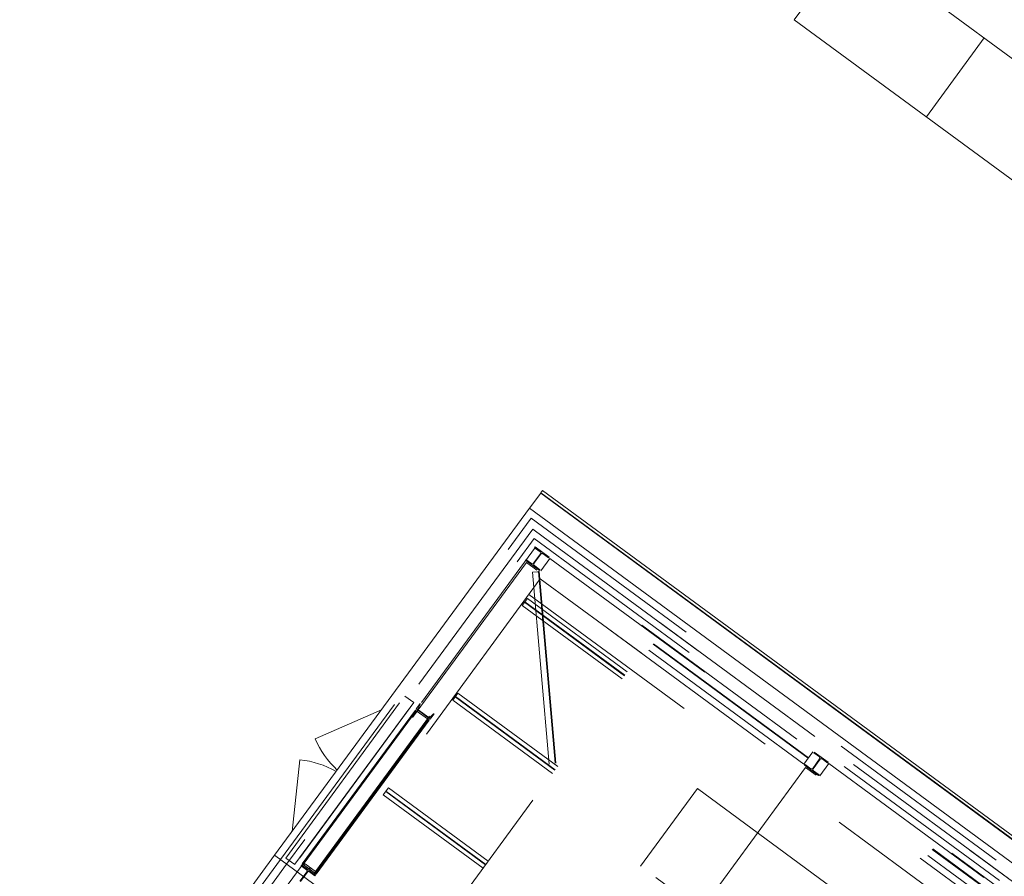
# Model space of a CAD drawing. Header units: metres. Extents: x 135583 to 135939, y 457896 to 458258.
# Tile 3 of 256: x 135609 to 135620, y 458056 to 458065. Entities that reach past the tile are written whole.
import ezdxf

# ---------------------------------------------------------------- set-up
doc = ezdxf.new("R2010")
doc.units = ezdxf.units.M
doc.linetypes.add('Hidden', pattern=[4, 2, -2])
doc.layers.add('NIEUWE INSTALLATIE', color=250, linetype='Continuous', lineweight=0)

msp = doc.modelspace()

# ---------------------------------------------------------------- linework, layer by layer
at = {"layer": 'NIEUWE INSTALLATIE'}
for p, q in [((135620.889, 458063.751), (135617.959, 458065.904)), ((135617.358, 458065.085), (135617.658, 458065.494)), ((135617.358, 458065.085), (135620.288, 458062.932)), ((135614.607, 458060.009), (135614.723, 458060.167)), ((135614.723, 458060.167), (135614.725, 458060.169)), ((135614.723, 458060.167), (135630.8, 458048.355)), ((135614.725, 458060.169), (135614.742, 458060.193)), ((135614.725, 458060.169), (135630.802, 458048.358)), ((135614.742, 458060.193), (135630.819, 458048.381)), ((135614.607, 458060.009), (135611.957, 458056.403)), ((135630.684, 458048.197), (135614.607, 458060.009)), ((135613.068, 458057.914), (135612.38, 458057.612)), ((135612.139, 458056.649), (135612.221, 458057.396)), ((135611.957, 458056.403), (135609.308, 458052.796)), ((135611.957, 458056.403), (135628.035, 458044.591)), ((135628.035, 458044.591), (135611.957, 458056.403))]:
    msp.add_line(p, q, dxfattribs=at)
at = {"layer": 'NIEUWE INSTALLATIE', "linetype": 'Hidden'}
for p, q in [((135618.731, 458064.076), (135619.332, 458064.895)), ((135618.731, 458064.076), (135619.332, 458064.895)), ((135614.576, 458059.84), (135614.623, 458059.904)), ((135614.576, 458059.84), (135614.623, 458059.904)), ((135614.623, 458059.904), (135630.515, 458048.228)), ((135614.623, 458059.904), (135630.515, 458048.228)), ((135612.018, 458056.358), (135614.576, 458059.84)), ((135612.018, 458056.358), (135614.576, 458059.84)), ((135614.64, 458059.792), (135612.082, 458056.311)), ((135614.64, 458059.792), (135612.082, 458056.311)), ((135614.64, 458059.792), (135614.64, 458059.793)), ((135614.749, 458059.713), (135614.64, 458059.793)), ((135614.64, 458059.792), (135614.64, 458059.793)), ((135614.749, 458059.713), (135614.64, 458059.793)), ((135614.749, 458059.712), (135614.64, 458059.792)), ((135614.749, 458059.712), (135614.64, 458059.792)), ((135614.655, 458059.694), (135614.477, 458059.453)), ((135614.655, 458059.694), (135614.477, 458059.453)), ((135614.655, 458059.694), (135620.457, 458055.431)), ((135614.655, 458059.694), (135620.457, 458055.431)), ((135614.749, 458059.713), (135630.468, 458048.164)), ((135614.749, 458059.713), (135630.468, 458048.164)), ((135630.468, 458048.164), (135614.749, 458059.712)), ((135630.468, 458048.164), (135614.749, 458059.712)), ((135614.669, 458059.604), (135609.713, 458052.857)), ((135614.669, 458059.604), (135609.713, 458052.857)), ((135614.665, 458059.607), (135614.66, 458059.599)), ((135614.665, 458059.607), (135614.66, 458059.599)), ((135614.66, 458059.599), (135614.718, 458059.557)), ((135614.66, 458059.599), (135614.718, 458059.557)), ((135614.81, 458059.5), (135614.665, 458059.607)), ((135614.81, 458059.5), (135614.665, 458059.607)), ((135630.279, 458048.136), (135614.669, 458059.604)), ((135630.279, 458048.136), (135614.669, 458059.604)), ((135609.8, 458053.086), (135614.477, 458059.453)), ((135609.8, 458053.086), (135614.477, 458059.453)), ((135614.57, 458059.477), (135614.564, 458059.469)), ((135614.57, 458059.477), (135614.564, 458059.469)), ((135614.564, 458059.469), (135614.709, 458059.363)), ((135614.564, 458059.469), (135614.709, 458059.363)), ((135614.628, 458059.434), (135614.57, 458059.477)), ((135614.628, 458059.434), (135614.57, 458059.477)), ((135614.721, 458059.536), (135614.649, 458059.437)), ((135614.721, 458059.536), (135614.649, 458059.437)), ((135614.653, 458059.434), (135614.726, 458059.532)), ((135614.653, 458059.434), (135614.726, 458059.532)), ((135614.723, 458059.359), (135614.817, 458059.488)), ((135614.723, 458059.359), (135614.817, 458059.488)), ((135614.723, 458059.359), (135614.817, 458059.488)), ((135614.747, 458059.535), (135614.805, 458059.493)), ((135614.747, 458059.535), (135614.805, 458059.493)), ((135614.805, 458059.493), (135614.81, 458059.5)), ((135614.805, 458059.493), (135614.81, 458059.5)), ((135614.817, 458059.488), (135617.553, 458057.479)), ((135614.817, 458059.488), (135617.553, 458057.479)), ((135614.817, 458059.488), (135617.553, 458057.479)), ((135614.575, 458059.446), (135612.275, 458056.316)), ((135614.575, 458059.446), (135612.275, 458056.316)), ((135612.384, 458056.236), (135614.684, 458059.366)), ((135612.384, 458056.236), (135614.684, 458059.366)), ((135614.575, 458059.446), (135614.684, 458059.366)), ((135614.575, 458059.446), (135614.684, 458059.366)), ((135614.641, 458059.344), (135614.69, 458059.348)), ((135614.641, 458059.344), (135614.69, 458059.348)), ((135614.715, 458059.37), (135614.657, 458059.413)), ((135614.715, 458059.37), (135614.657, 458059.413)), ((135614.699, 458059.352), (135615.145, 458054.236)), ((135614.699, 458059.352), (135615.145, 458054.236)), ((135614.703, 458059.353), (135614.706, 458059.353)), ((135614.703, 458059.353), (135614.706, 458059.353)), ((135614.706, 458059.353), (135615.152, 458054.237)), ((135614.706, 458059.353), (135615.152, 458054.237)), ((135614.709, 458059.363), (135614.715, 458059.37)), ((135614.709, 458059.363), (135614.715, 458059.37)), ((135617.458, 458057.35), (135614.723, 458059.359)), ((135617.458, 458057.35), (135614.723, 458059.359)), ((135617.458, 458057.35), (135614.723, 458059.359)), ((135617.504, 458057.412), (135614.768, 458059.421)), ((135617.504, 458057.412), (135614.768, 458059.421)), ((135617.504, 458057.412), (135614.768, 458059.421)), ((135617.507, 458057.416), (135614.772, 458059.426)), ((135617.507, 458057.416), (135614.772, 458059.426)), ((135617.507, 458057.416), (135614.772, 458059.426)), ((135614.719, 458059.275), (135610.042, 458052.908)), ((135614.719, 458059.275), (135610.042, 458052.908)), ((135614.719, 458059.275), (135610.042, 458052.908)), ((135614.719, 458059.275), (135610.042, 458052.908)), ((135614.636, 458059.343), (135615.082, 458054.227)), ((135614.636, 458059.343), (135615.082, 458054.227)), ((135615.767, 458058.505), (135614.719, 458059.275)), ((135620.28, 458055.19), (135614.719, 458059.275)), ((135615.767, 458058.505), (135614.719, 458059.275)), ((135620.28, 458055.19), (135614.719, 458059.275)), ((135614.531, 458058.997), (135614.585, 458059.07)), ((135614.531, 458058.997), (135614.585, 458059.07)), ((135614.531, 458058.997), (135614.585, 458059.07)), ((135615.622, 458058.308), (135614.585, 458059.07)), ((135615.622, 458058.308), (135614.585, 458059.07)), ((135615.622, 458058.308), (135614.585, 458059.07)), ((135614.601, 458059.114), (135620, 458055.147)), ((135614.601, 458059.114), (135620, 458055.147)), ((135614.531, 458058.997), (135615.568, 458058.235)), ((135614.531, 458058.997), (135615.568, 458058.235)), ((135614.531, 458058.997), (135615.568, 458058.235)), ((135615.594, 458058.269), (135614.556, 458059.032)), ((135615.594, 458058.269), (135614.556, 458059.032)), ((135615.594, 458058.269), (135614.556, 458059.032)), ((135615.597, 458058.274), (135614.559, 458059.036)), ((135615.597, 458058.274), (135614.559, 458059.036)), ((135615.597, 458058.274), (135614.559, 458059.036)), ((135611.09, 458052.139), (135615.767, 458058.505)), ((135611.09, 458052.139), (135615.767, 458058.505)), ((135612.073, 458056.374), (135613.31, 458058.058)), ((135612.073, 458056.374), (135613.31, 458058.058)), ((135613.31, 458058.058), (135613.403, 458057.99)), ((135613.31, 458058.058), (135613.403, 458057.99)), ((135613.808, 458058.014), (135613.862, 458058.087)), ((135613.808, 458058.014), (135613.862, 458058.087)), ((135614.871, 458057.286), (135613.834, 458058.048)), ((135614.871, 458057.286), (135613.834, 458058.048)), ((135614.874, 458057.291), (135613.837, 458058.053)), ((135614.874, 458057.291), (135613.837, 458058.053)), ((135614.9, 458057.325), (135613.862, 458058.087)), ((135614.9, 458057.325), (135613.862, 458058.087)), ((135613.403, 458057.99), (135612.166, 458056.306)), ((135613.403, 458057.99), (135612.166, 458056.306)), ((135613.42, 458057.912), (135612.245, 458056.313)), ((135613.42, 458057.912), (135612.245, 458056.313)), ((135613.42, 458057.912), (135613.425, 458057.909)), ((135613.42, 458057.912), (135613.425, 458057.909)), ((135613.469, 458057.979), (135613.428, 458057.923)), ((135613.469, 458057.979), (135613.428, 458057.923)), ((135613.573, 458057.816), (135613.428, 458057.923)), ((135613.573, 458057.816), (135613.428, 458057.923)), ((135613.449, 458057.93), (135613.47, 458057.971)), ((135613.449, 458057.93), (135613.47, 458057.971)), ((135613.559, 458057.836), (135613.451, 458057.915)), ((135613.559, 458057.836), (135613.451, 458057.915)), ((135613.808, 458058.014), (135614.846, 458057.252)), ((135613.808, 458058.014), (135614.846, 458057.252)), ((135612.25, 458056.31), (135613.425, 458057.909)), ((135612.25, 458056.31), (135613.425, 458057.909)), ((135612.252, 458056.308), (135613.427, 458057.908)), ((135612.252, 458056.308), (135613.427, 458057.908)), ((135613.43, 458057.905), (135612.255, 458056.306)), ((135613.43, 458057.905), (135612.255, 458056.306)), ((135613.555, 458057.813), (135612.38, 458056.214)), ((135613.555, 458057.813), (135612.38, 458056.214)), ((135612.384, 458056.211), (135613.559, 458057.811)), ((135612.384, 458056.211), (135613.559, 458057.811)), ((135613.425, 458057.909), (135613.421, 458057.911)), ((135613.425, 458057.909), (135613.421, 458057.911)), ((135613.425, 458057.909), (135613.43, 458057.905)), ((135613.425, 458057.909), (135613.43, 458057.905)), ((135613.432, 458057.904), (135613.43, 458057.905)), ((135613.43, 458057.905), (135613.439, 458057.898)), ((135613.432, 458057.904), (135613.43, 458057.905)), ((135613.43, 458057.905), (135613.439, 458057.898)), ((135613.439, 458057.898), (135613.546, 458057.82)), ((135613.439, 458057.898), (135613.546, 458057.82)), ((135613.546, 458057.82), (135613.555, 458057.813)), ((135613.546, 458057.82), (135613.555, 458057.813)), ((135613.555, 458057.813), (135613.554, 458057.814)), ((135613.555, 458057.813), (135613.554, 458057.814)), ((135613.555, 458057.813), (135613.561, 458057.809)), ((135613.555, 458057.813), (135613.561, 458057.809)), ((135613.614, 458057.872), (135613.573, 458057.816)), ((135613.614, 458057.872), (135613.573, 458057.816)), ((135613.607, 458057.871), (135613.574, 458057.839)), ((135613.607, 458057.871), (135613.574, 458057.839)), ((135613.561, 458057.809), (135612.386, 458056.21)), ((135613.561, 458057.809), (135612.386, 458056.21)), ((135613.565, 458057.806), (135612.39, 458056.206)), ((135613.565, 458057.806), (135612.39, 458056.206)), ((135613.564, 458057.807), (135613.561, 458057.809)), ((135613.561, 458057.809), (135613.565, 458057.806)), ((135613.564, 458057.807), (135613.561, 458057.809)), ((135613.561, 458057.809), (135613.565, 458057.806)), ((135617.553, 458057.479), (135617.458, 458057.35)), ((135617.553, 458057.479), (135617.458, 458057.35)), ((135617.553, 458057.479), (135617.458, 458057.35)), ((135617.622, 458057.404), (135617.55, 458057.306)), ((135617.622, 458057.404), (135617.55, 458057.306)), ((135617.555, 458057.302), (135617.627, 458057.401)), ((135617.555, 458057.302), (135617.627, 458057.401)), ((135617.566, 458057.475), (135617.561, 458057.468)), ((135617.566, 458057.475), (135617.561, 458057.468)), ((135617.561, 458057.468), (135617.619, 458057.425)), ((135617.561, 458057.468), (135617.619, 458057.425)), ((135617.711, 458057.369), (135617.566, 458057.475)), ((135617.711, 458057.369), (135617.566, 458057.475)), ((135617.648, 458057.404), (135617.706, 458057.361)), ((135617.648, 458057.404), (135617.706, 458057.361)), ((135617.476, 458057.314), (135615.219, 458054.243)), ((135617.476, 458057.314), (135615.219, 458054.243)), ((135617.471, 458057.345), (135617.465, 458057.338)), ((135617.471, 458057.345), (135617.465, 458057.338)), ((135617.465, 458057.338), (135617.61, 458057.231)), ((135617.465, 458057.338), (135617.61, 458057.231)), ((135617.529, 458057.303), (135617.471, 458057.345)), ((135617.529, 458057.303), (135617.471, 458057.345)), ((135617.476, 458057.314), (135617.585, 458057.235)), ((135617.476, 458057.314), (135617.585, 458057.235)), ((135617.624, 458057.228), (135617.718, 458057.357)), ((135617.624, 458057.228), (135617.718, 458057.357)), ((135617.706, 458057.361), (135617.711, 458057.369)), ((135617.706, 458057.361), (135617.711, 458057.369)), ((135617.718, 458057.357), (135620.454, 458055.347)), ((135617.718, 458057.357), (135620.454, 458055.347)), ((135615.328, 458054.163), (135617.585, 458057.235)), ((135615.328, 458054.163), (135617.585, 458057.235)), ((135617.616, 458057.239), (135617.558, 458057.281)), ((135617.616, 458057.239), (135617.558, 458057.281)), ((135617.61, 458057.231), (135617.616, 458057.239)), ((135617.61, 458057.231), (135617.616, 458057.239)), ((135620.359, 458055.218), (135617.624, 458057.228)), ((135620.359, 458055.218), (135617.624, 458057.228)), ((135620.405, 458055.28), (135617.669, 458057.29)), ((135620.405, 458055.28), (135617.669, 458057.29)), ((135620.409, 458055.285), (135617.673, 458057.295)), ((135620.409, 458055.285), (135617.673, 458057.295)), ((135613.086, 458057.031), (135613.14, 458057.104)), ((135613.086, 458057.031), (135613.14, 458057.104)), ((135614.177, 458056.342), (135613.14, 458057.104)), ((135614.177, 458056.342), (135613.14, 458057.104)), ((135615.759, 458056.29), (135616.351, 458057.096)), ((135615.759, 458056.29), (135616.351, 458057.096)), ((135616.351, 458057.096), (135618.124, 458055.793)), ((135616.351, 458057.096), (135618.124, 458055.793)), ((135613.086, 458057.031), (135614.124, 458056.269)), ((135613.086, 458057.031), (135614.124, 458056.269)), ((135614.149, 458056.303), (135613.112, 458057.065)), ((135614.149, 458056.303), (135613.112, 458057.065)), ((135614.152, 458056.307), (135613.115, 458057.07)), ((135614.152, 458056.307), (135613.115, 458057.07)), ((135611.957, 458056.403), (135609.308, 458052.796)), ((135628.035, 458044.591), (135611.957, 458056.403)), ((135609.46, 458052.877), (135612.018, 458056.358)), ((135609.46, 458052.877), (135612.018, 458056.358)), ((135612.082, 458056.311), (135609.525, 458052.829)), ((135612.082, 458056.311), (135609.525, 458052.829)), ((135612.073, 458056.374), (135612.166, 458056.306)), ((135612.073, 458056.374), (135612.166, 458056.306)), ((135612.238, 458056.303), (135612.232, 458056.295)), ((135612.238, 458056.303), (135612.232, 458056.295)), ((135612.238, 458056.303), (135612.232, 458056.295)), ((135612.232, 458056.295), (135612.29, 458056.252)), ((135612.232, 458056.295), (135612.29, 458056.252)), ((135612.232, 458056.295), (135612.29, 458056.252)), ((135612.383, 458056.196), (135612.238, 458056.303)), ((135612.383, 458056.196), (135612.238, 458056.303)), ((135612.383, 458056.196), (135612.238, 458056.303)), ((135612.25, 458056.31), (135612.245, 458056.313)), ((135612.25, 458056.31), (135612.245, 458056.313)), ((135612.246, 458056.312), (135612.25, 458056.31)), ((135612.246, 458056.312), (135612.25, 458056.31)), ((135612.255, 458056.306), (135612.25, 458056.31)), ((135612.255, 458056.306), (135612.25, 458056.31)), ((135612.255, 458056.306), (135612.257, 458056.305)), ((135612.255, 458056.306), (135612.257, 458056.305)), ((135612.264, 458056.3), (135612.263, 458056.3)), ((135612.263, 458056.3), (135612.372, 458056.22)), ((135612.263, 458056.3), (135612.264, 458056.3)), ((135612.264, 458056.3), (135612.263, 458056.3)), ((135612.263, 458056.3), (135612.372, 458056.22)), ((135612.263, 458056.3), (135612.264, 458056.3)), ((135612.264, 458056.3), (135612.275, 458056.315)), ((135612.264, 458056.3), (135612.275, 458056.315)), ((135612.303, 458056.271), (135612.264, 458056.3)), ((135612.303, 458056.271), (135612.264, 458056.3)), ((135612.275, 458056.316), (135612.275, 458056.315)), ((135612.384, 458056.236), (135612.275, 458056.316)), ((135612.275, 458056.316), (135612.275, 458056.315)), ((135612.384, 458056.236), (135612.275, 458056.316)), ((135612.275, 458056.315), (135612.314, 458056.286)), ((135612.275, 458056.315), (135612.275, 458056.315)), ((135612.275, 458056.315), (135612.314, 458056.286)), ((135612.275, 458056.315), (135612.275, 458056.315)), ((135612.326, 458056.276), (135612.316, 458056.263)), ((135612.326, 458056.276), (135612.316, 458056.263)), ((135617.532, 458054.988), (135615.759, 458056.29)), ((135617.532, 458054.988), (135615.759, 458056.29)), ((135612.293, 458056.231), (135612.221, 458056.133)), ((135612.293, 458056.231), (135612.221, 458056.133)), ((135612.293, 458056.231), (135612.221, 458056.133)), ((135612.226, 458056.13), (135612.298, 458056.228)), ((135612.226, 458056.13), (135612.298, 458056.228)), ((135612.226, 458056.13), (135612.298, 458056.228)), ((135612.262, 458056.19), (135612.242, 458056.163)), ((135612.262, 458056.19), (135612.242, 458056.163)), ((135612.268, 458056.185), (135612.248, 458056.158)), ((135612.268, 458056.185), (135612.248, 458056.158)), ((135612.262, 458056.19), (135612.268, 458056.185)), ((135612.262, 458056.19), (135612.268, 458056.185)), ((135612.319, 458056.231), (135612.377, 458056.189)), ((135612.319, 458056.231), (135612.377, 458056.189)), ((135612.319, 458056.231), (135612.377, 458056.189)), ((135612.322, 458056.259), (135612.331, 458056.272)), ((135612.322, 458056.259), (135612.331, 458056.272)), ((135612.373, 458056.22), (135612.333, 458056.249)), ((135612.373, 458056.22), (135612.333, 458056.249)), ((135612.344, 458056.264), (135612.383, 458056.235)), ((135612.344, 458056.264), (135612.383, 458056.235)), ((135612.372, 458056.22), (135612.373, 458056.22)), ((135612.372, 458056.22), (135612.373, 458056.22)), ((135612.372, 458056.22), (135612.373, 458056.22)), ((135612.372, 458056.22), (135612.373, 458056.22)), ((135612.38, 458056.214), (135612.372, 458056.22)), ((135612.38, 458056.214), (135612.372, 458056.22)), ((135612.383, 458056.235), (135612.373, 458056.22)), ((135612.383, 458056.235), (135612.373, 458056.22)), ((135612.377, 458056.189), (135612.383, 458056.196)), ((135612.377, 458056.189), (135612.383, 458056.196)), ((135612.377, 458056.189), (135612.383, 458056.196)), ((135612.379, 458056.215), (135612.38, 458056.214)), ((135612.379, 458056.215), (135612.38, 458056.214)), ((135612.386, 458056.21), (135612.38, 458056.214)), ((135612.386, 458056.21), (135612.38, 458056.214)), ((135612.383, 458056.235), (135612.384, 458056.236)), ((135612.384, 458056.236), (135612.383, 458056.235)), ((135612.383, 458056.235), (135612.384, 458056.236)), ((135612.384, 458056.236), (135612.383, 458056.235)), ((135612.39, 458056.206), (135612.386, 458056.21)), ((135612.386, 458056.21), (135612.389, 458056.207)), ((135612.39, 458056.206), (135612.386, 458056.21)), ((135612.386, 458056.21), (135612.389, 458056.207))]:
    msp.add_line(p, q, dxfattribs=at)
at = {"layer": 'NIEUWE INSTALLATIE'}
for centre, radius, start, end in [((135613.282, 458058.008), 0.986, 203.696, 226.8154), ((135612.113, 458056.417), 0.985, 60.5766, 83.696)]:
    msp.add_arc(centre, radius, start, end, dxfattribs=at)
at = {"layer": 'NIEUWE INSTALLATIE', "linetype": 'Hidden'}
for centre, major_axis, ratio, start_param, end_param in [((135614.709, 458059.545), (0.0089, 0.0121), 1, 4.712389, 6.283185), ((135614.709, 458059.545), (0.0089, 0.0121), 1, 4.712389, 6.283185), ((135614.738, 458059.523), (0.0089, 0.0121), 1, 0, 1.570796), ((135614.738, 458059.523), (0.0089, 0.0121), 1, 0, 1.570796), ((135614.637, 458059.446), (0.0146, -0.0036), 1, 4.31969, 5.890486), ((135614.637, 458059.446), (0.0146, -0.0036), 1, 4.31969, 5.890486), ((135614.666, 458059.425), (0.0089, 0.0121), 1, 1.570796, 3.141593), ((135614.666, 458059.425), (0.0089, 0.0121), 1, 1.570796, 3.141593), ((135614.69, 458059.348), (0.00897, 0.00078), 0.054901, 4.712389, 6.283185), ((135614.69, 458059.348), (0.00897, 0.00078), 0.054901, 4.712389, 6.283185), ((135614.703, 458059.352), (0.00448, 0.00039), 0.054901, 1.570796, 3.141593), ((135614.703, 458059.352), (0.00448, 0.00039), 0.054901, 1.570796, 3.141593), ((135614.641, 458059.343), (0.00448, 0.00039), 0.054901, 1.570796, 3.141593), ((135614.641, 458059.343), (0.00448, 0.00039), 0.054901, 1.570796, 3.141593), ((135613.458, 458057.924), (0.011, 0.0008), 1, 2.432081, 4.002878), ((135613.458, 458057.924), (0.011, 0.0008), 1, 2.432081, 4.002878), ((135613.466, 458057.975), (0.00421, 0.00354), 1, 4.949151, 6.519948), ((135613.466, 458057.975), (0.00421, 0.00354), 1, 4.949151, 6.519948), ((135613.565, 458057.845), (0.0034, 0.0105), 1, 2.82478, 4.395577), ((135613.565, 458057.845), (0.0034, 0.0105), 1, 2.82478, 4.395577), ((135613.611, 458057.868), (0.00421, 0.00354), 1, 0.236762, 1.807559), ((135613.611, 458057.868), (0.00421, 0.00354), 1, 0.236762, 1.807559), ((135617.61, 458057.413), (0.0089, 0.0121), 1, 4.712389, 6.283185), ((135617.61, 458057.413), (0.0089, 0.0121), 1, 4.712389, 6.283185), ((135617.639, 458057.392), (0.0089, 0.0121), 1, 0, 1.570796), ((135617.639, 458057.392), (0.0089, 0.0121), 1, 0, 1.570796), ((135617.538, 458057.315), (0.0146, -0.0036), 1, 4.31969, 5.890486), ((135617.538, 458057.315), (0.0146, -0.0036), 1, 4.31969, 5.890486), ((135617.567, 458057.293), (0.0089, 0.0121), 1, 1.570796, 3.141593), ((135617.567, 458057.293), (0.0089, 0.0121), 1, 1.570796, 3.141593), ((135612.264, 458056.299), (-0.00886, 0.00651), 0.000001, 4.807645, 5.841038), ((135612.264, 458056.299), (-0.00886, 0.00651), 0.000001, 4.807645, 5.841038), ((135612.314, 458056.285), (-0.0121, 0.0089), 0.072976, 3.141593, 4.712389), ((135612.314, 458056.285), (-0.0121, 0.0089), 0.072976, 3.141593, 4.712389), ((135612.281, 458056.24), (0.0089, 0.0121), 1, 4.712389, 6.283185), ((135612.281, 458056.24), (0.0089, 0.0121), 1, 4.712389, 6.283185), ((135612.281, 458056.24), (0.0089, 0.0121), 1, 4.712389, 6.283185), ((135612.31, 458056.219), (0.0089, 0.0121), 1, 0, 1.570796), ((135612.31, 458056.219), (0.0089, 0.0121), 1, 0, 1.570796), ((135612.31, 458056.219), (0.0089, 0.0121), 1, 0, 1.570796), ((135612.304, 458056.272), (-0.0121, 0.0089), 0.072976, 1.570796, 3.141593), ((135612.304, 458056.272), (-0.0121, 0.0089), 0.072976, 1.570796, 3.141593), ((135612.334, 458056.25), (-0.0121, 0.0089), 0.072976, 0, 1.570796), ((135612.334, 458056.25), (-0.0121, 0.0089), 0.072976, 0, 1.570796), ((135612.343, 458056.263), (-0.0121, 0.0089), 0.072976, 4.712389, 6.283185), ((135612.343, 458056.263), (-0.0121, 0.0089), 0.072976, 4.712389, 6.283185)]:
    msp.add_ellipse(centre, major_axis=major_axis, ratio=ratio, start_param=start_param, end_param=end_param, dxfattribs=at)

doc.saveas('drawing.dxf')
